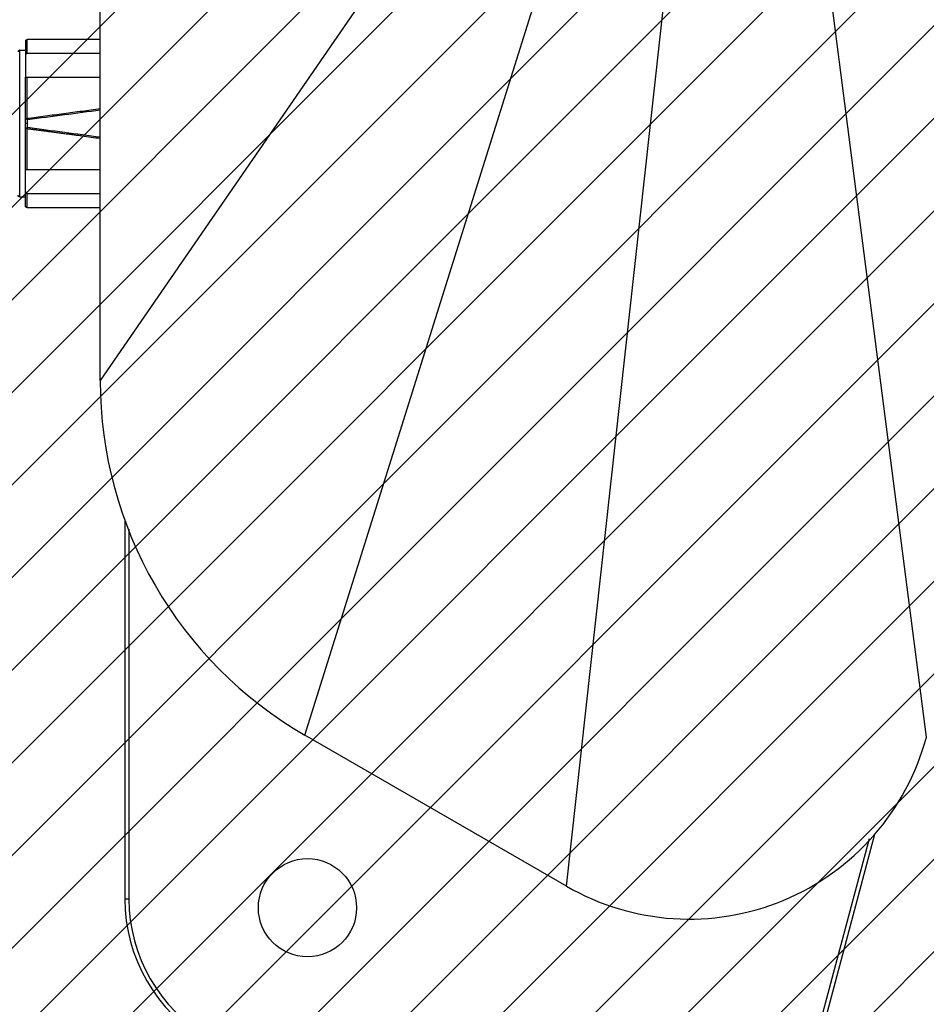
# Model space of a CAD drawing. Header units: millimetres. Extents: x 0 to 2550, y 0 to 1188.
# Tile 188 of 218: x 1401 to 1468, y 750 to 823. Entities that reach past the tile are written whole.
import ezdxf

# ---------------------------------------------------------------- set-up
doc = ezdxf.new("R2010")
doc.units = ezdxf.units.MM
doc.header["$LTSCALE"] = 46.255
doc.linetypes.add('PHANTOM', pattern=[0.8, 0.45, -0.05, 0.1, -0.05, 0.1, -0.05])
doc.layers.get('0').update_dxf_attribs({"linetype": 'CONTINUOUS'})
for name, color, linetype in [('DEFAULT_3', 7, 'PHANTOM'), ('M2000103_PBL236', 7, 'CONTINUOUS'), ('M2000801_PBL248', 7, 'CONTINUOUS'), ('R2538000302_HARNESS_PBL257', 7, 'CONTINUOUS')]:
    doc.layers.add(name, color=color, linetype=linetype)

# ---------------------------------------------------------------- blocks, each defined once
blk = doc.blocks.new('DD')
at = {"color": 134, "linetype": 'Continuous'}
for p, q in [((808.99, 1284.17), (1233.02, 1708.2)), ((814.54, 1278.4), (1238.79, 1702.65)), ((820.23, 1272.78), (1244.41, 1696.96)), ((826.08, 1267.31), (1249.88, 1691.11)), ((832.07, 1261.99), (1255.2, 1685.12)), ((838.22, 1256.83), (1260.36, 1678.97)), ((844.52, 1251.82), (1265.37, 1672.67)), ((850.98, 1246.96), (1270.23, 1666.21)), ((857.59, 1242.26), (1274.93, 1659.6)), ((864.36, 1237.71), (1279.48, 1652.83)), ((871.29, 1233.33), (1283.86, 1645.9)), ((878.39, 1229.11), (1288.07, 1638.8)), ((885.65, 1225.06), (1292.12, 1631.54)), ((893.09, 1221.19), (1296, 1624.1)), ((900.7, 1217.48), (1299.7, 1616.49)), ((908.49, 1213.96), (1303.23, 1608.7)), ((916.47, 1210.63), (1306.56, 1600.72)), ((924.65, 1207.49), (1309.7, 1592.54)), ((933.02, 1204.55), (1312.64, 1584.16)), ((941.61, 1201.83), (1315.36, 1575.58))]:
    blk.add_line(p, q, dxfattribs=at)
at = {"layer": 'DEFAULT_3', "color": 2}
blk.add_circle((1028.1, 1489.09), 300, dxfattribs=at)
at = {"layer": 'M2000103_PBL236', "color": 7}
for p, q in [((898.1, 1309.92), (898.1, 1263.64)), ((898.6, 1308.84), (898.6, 1263.64)), ((979.72, 1234.04), (989.77, 1271.57)), ((979.23, 1234.17), (989.11, 1271.04))]:
    blk.add_line(p, q, dxfattribs=at)
at = {"layer": 'M2000103_PBL236', "color": 2}
blk.add_line((898.6, 1263.64), (898.1, 1263.64), dxfattribs=at)
at = {"layer": 'M2000103_PBL236', "color": 7}
blk.add_circle((920.42, 1262.58), 6, dxfattribs=at)
for radius in [20, 19.5]:
    blk.add_arc((918.1, 1263.64), radius, 180, 240, dxfattribs=at)
at = {"layer": 'M2000801_PBL248', "color": 7}
for p, q in [((895.1, 1326.97), (895.1, 1443.09)), ((952.08, 1265.21), (920.1, 1283.67))]:
    blk.add_line(p, q, dxfattribs=at)
at = {"layer": 'M2000801_PBL248', "color": 2}
for p, q in [((981.15, 1399.05), (996.05, 1283.43)), ((943.79, 1397.71), (895.1, 1326.97)), ((952.08, 1265.21), (965.87, 1390.23)), ((920.1, 1283.67), (953.13, 1388.97))]:
    blk.add_line(p, q, dxfattribs=at)
at = {"layer": 'M2000801_PBL248', "color": 7}
for centre, radius, start, end in [((945.1, 1326.97), 50, 180, 239.9993), ((967.08, 1291.19), 30, 239.9994, 345.0003)]:
    blk.add_arc(centre, radius, start, end, dxfattribs=at)
at = {"layer": 'R2538000302_HARNESS_PBL257', "color": 7}
for p, q in [((885.97, 1368.51), (885.95, 1368.43)), ((885.95, 1368.43), (885.95, 1364.09)), ((886.02, 1368.58), (885.97, 1368.51)), ((886.11, 1368.62), (886.02, 1368.58)), ((886.15, 1368.63), (886.11, 1368.62)), ((895.1, 1368.63), (886.15, 1368.63)), ((885.25, 1367.33), (885.95, 1367.33)), ((895.1, 1366.92), (886.15, 1366.92)), ((886.15, 1364.04), (895.1, 1364.04)), ((885.95, 1348.33), (885.95, 1364.04)), ((885.97, 1364.04), (886, 1364.04)), ((885.95, 1358.94), (886.2, 1358.88)), ((886.2, 1357.87), (886.2, 1358.88)), ((886.2, 1357.87), (885.95, 1357.81)), ((895.1, 1352.71), (886.15, 1352.71)), ((886.15, 1349.83), (895.1, 1349.83)), ((885.25, 1349.43), (885.95, 1349.43)), ((886.15, 1348.13), (895.1, 1348.13))]:
    blk.add_line(p, q, dxfattribs=at)
at = {"layer": 'R2538000302_HARNESS_PBL257', "color": 2}
for p, q in [((886.15, 1366.92), (886.15, 1368.63)), ((885.25, 1349.43), (885.25, 1367.33)), ((886.15, 1358.98), (886.15, 1364.04)), ((886.2, 1358.38), (885.95, 1358.38)), ((886.15, 1352.71), (886.15, 1357.77)), ((886.15, 1348.13), (886.15, 1349.83))]:
    blk.add_line(p, q, dxfattribs=at)
at = {"layer": 'R2538000302_HARNESS_PBL257', "color": 7}
for major_axis, start_param, end_param in [((88.47, 9.93), -1.178625, -1.066705), ((88.47, -9.93), 1.066705, 1.178625)]:
    blk.add_ellipse((852.02, 1358.38), major_axis=major_axis, ratio=0.040277, start_param=start_param, end_param=end_param, dxfattribs=at)
for points, knots in [([(885.25, 1367.33), (885.24, 1367.33), (885.22, 1367.32), (885.19, 1367.32), (885.17, 1367.31), (885.14, 1367.29), (885.11, 1367.27), (885.09, 1367.25), (885.08, 1367.24), (885.08, 1367.23), (885.07, 1367.21), (885.06, 1367.2), (885.06, 1367.18), (885.05, 1367.16), (885.05, 1367.14), (885.05, 1367.13)], [0, 0, 0, 0, 0.122775, 0.185526, 0.248972, 0.376959, 0.504928, 0.568409, 0.631308, 0.662534, 0.693616, 0.755431, 0.81695, 0.878249, 1, 1, 1, 1]), ([(886.15, 1366.92), (886.14, 1366.92), (886.13, 1366.92), (886.11, 1366.91), (886.09, 1366.9), (886.07, 1366.9), (886.05, 1366.88), (886.03, 1366.87), (886.01, 1366.86), (886, 1366.83), (885.98, 1366.8), (885.96, 1366.76), (885.95, 1366.72), (885.95, 1366.69), (885.95, 1366.68)], [0, 0, 0, 0, 0.062455, 0.124933, 0.18751, 0.250102, 0.312599, 0.375117, 0.437696, 0.500232, 0.625107, 0.750117, 0.875067, 1, 1, 1, 1]), ([(886, 1364.04), (886.01, 1364.04), (886.03, 1364.04), (886.07, 1364.04), (886.11, 1364.04), (886.14, 1364.04), (886.15, 1364.04)], [0, 0, 0, 0, 0.201761, 0.442169, 0.712595, 1, 1, 1, 1]), ([(885.95, 1364.04), (885.95, 1364.04), (885.95, 1364.04), (885.95, 1364.04), (885.95, 1364.04), (885.95, 1364.04), (885.95, 1364.04), (885.95, 1364.04), (885.95, 1364.04), (885.95, 1364.04), (885.95, 1364.04), (885.95, 1364.04), (885.95, 1364.04), (885.95, 1364.04), (885.95, 1364.04), (885.95, 1364.04), (885.95, 1364.04), (885.95, 1364.04), (885.95, 1364.04), (885.95, 1364.04), (885.95, 1364.04), (885.95, 1364.04), (885.95, 1364.04), (885.95, 1364.04), (885.95, 1364.04), (885.95, 1364.04), (885.95, 1364.04), (885.95, 1364.04), (885.95, 1364.04), (885.95, 1364.04), (885.95, 1364.04), (885.96, 1364.04), (885.96, 1364.04), (885.96, 1364.04), (885.96, 1364.04), (885.96, 1364.04), (885.96, 1364.04), (885.97, 1364.04), (885.97, 1364.04), (885.97, 1364.04), (885.97, 1364.04)], [0, 0, 0, 0, 0.028585, 0.051455, 0.069021, 0.075943, 0.081696, 0.086331, 0.089905, 0.092476, 0.09412, 0.094981, 0.095651, 0.0969, 0.098855, 0.101501, 0.104799, 0.113168, 0.123577, 0.135625, 0.148909, 0.163026, 0.192131, 0.219795, 0.24463, 0.286351, 0.342737, 0.360135, 0.372166, 0.385636, 0.393733, 0.406123, 0.433627, 0.47982, 0.542177, 0.617952, 0.704385, 0.798713, 0.898173, 1, 1, 1, 1]), ([(895.1, 1360.17), (894.73, 1360.12), (893.99, 1360.02), (892.88, 1359.87), (891.76, 1359.72), (890.64, 1359.57), (889.51, 1359.42), (888.39, 1359.28), (887.27, 1359.13), (886.52, 1359.03), (886.15, 1358.98)], [0, 0, 0, 0, 0.123016, 0.247745, 0.373662, 0.498919, 0.624072, 0.749398, 0.874713, 1, 1, 1, 1]), ([(885.95, 1359.03), (885.95, 1359.03), (885.95, 1359.03), (885.95, 1359.03), (885.95, 1359.03), (885.95, 1359.03), (885.95, 1359.03), (885.95, 1359.03), (885.95, 1359.03), (885.95, 1359.02), (885.95, 1359.02), (885.95, 1359.02), (885.95, 1359.02), (885.96, 1359.02), (885.96, 1359.01), (885.96, 1359.01), (885.96, 1359.01), (885.96, 1359.01), (885.97, 1359), (885.97, 1359), (885.97, 1359), (885.98, 1359), (885.98, 1358.99), (885.99, 1358.99), (886, 1358.99), (886, 1358.99)], [0, 0, 0, 0, 0.015913, 0.029189, 0.041001, 0.052409, 0.064126, 0.076455, 0.102733, 0.116222, 0.129554, 0.155509, 0.205414, 0.253967, 0.302599, 0.353081, 0.379789, 0.407938, 0.468401, 0.533003, 0.601043, 0.67273, 0.748279, 0.827899, 1, 1, 1, 1]), ([(886, 1358.99), (886, 1358.99), (886.01, 1358.98), (886.03, 1358.98), (886.05, 1358.98), (886.07, 1358.98), (886.1, 1358.98), (886.13, 1358.98), (886.14, 1358.98), (886.15, 1358.98)], [0, 0, 0, 0, 0.099738, 0.208748, 0.326158, 0.451459, 0.719127, 0.858852, 1, 1, 1, 1]), ([(885.98, 1357.76), (885.98, 1357.75), (885.97, 1357.75), (885.97, 1357.75), (885.96, 1357.74), (885.96, 1357.74), (885.95, 1357.73), (885.95, 1357.73), (885.95, 1357.72), (885.95, 1357.72), (885.95, 1357.72)], [0, 0, 0, 0, 0.164093, 0.314047, 0.45061, 0.574989, 0.689326, 0.796305, 0.898813, 1, 1, 1, 1]), ([(886.15, 1357.77), (886.14, 1357.77), (886.12, 1357.77), (886.1, 1357.77), (886.08, 1357.77), (886.05, 1357.77), (886.03, 1357.77), (886.01, 1357.77), (886, 1357.76), (885.99, 1357.76), (885.98, 1357.76)], [0, 0, 0, 0, 0.147436, 0.292534, 0.433091, 0.566921, 0.691611, 0.806047, 0.909098, 1, 1, 1, 1]), ([(886.15, 1357.77), (886.15, 1357.77), (886.14, 1357.77), (886.13, 1357.77), (886.13, 1357.77), (886.13, 1357.77), (886.12, 1357.77), (886.12, 1357.77), (886.12, 1357.77), (886.12, 1357.77), (886.12, 1357.77), (886.12, 1357.77), (886.13, 1357.77), (886.13, 1357.77), (886.14, 1357.77), (886.14, 1357.77), (886.15, 1357.77), (886.16, 1357.77), (886.18, 1357.76), (886.2, 1357.76), (886.22, 1357.76), (886.26, 1357.75), (886.31, 1357.75), (886.39, 1357.74), (886.5, 1357.72), (886.62, 1357.71), (886.74, 1357.69), (886.86, 1357.68), (886.96, 1357.66), (887.06, 1357.65), (887.16, 1357.64), (887.32, 1357.62), (887.61, 1357.58), (887.93, 1357.54), (888.22, 1357.5), (888.42, 1357.47), (888.64, 1357.44), (888.98, 1357.4), (889.45, 1357.34), (890.03, 1357.26), (890.62, 1357.18), (891.2, 1357.11), (891.76, 1357.03), (892.31, 1356.96), (893.05, 1356.86), (893.98, 1356.73), (894.73, 1356.63), (895.1, 1356.58)], [0, 0, 0, 0, 0.000895, 0.001642, 0.002246, 0.002711, 0.00304, 0.003239, 0.00331, 0.003362, 0.003532, 0.003817, 0.004213, 0.004715, 0.005319, 0.006022, 0.006819, 0.007706, 0.009734, 0.012073, 0.01469, 0.017552, 0.023883, 0.030801, 0.045352, 0.05945, 0.072764, 0.085331, 0.097187, 0.10837, 0.118914, 0.128858, 0.163354, 0.214615, 0.236058, 0.25783, 0.282147, 0.309573, 0.371274, 0.437854, 0.504237, 0.567596, 0.628947, 0.689686, 0.751041, 0.875508, 1, 1, 1, 1]), ([(885.97, 1352.71), (885.97, 1352.71), (885.97, 1352.71), (885.96, 1352.71), (885.96, 1352.71), (885.96, 1352.71), (885.95, 1352.71), (885.95, 1352.71), (885.95, 1352.71), (885.95, 1352.71), (885.95, 1352.71), (885.95, 1352.71), (885.95, 1352.71), (885.95, 1352.71), (885.95, 1352.71)], [0, 0, 0, 0, 0.232556, 0.432761, 0.601204, 0.738349, 0.79537, 0.844822, 0.886847, 0.921639, 0.949493, 0.970922, 0.986985, 1, 1, 1, 1]), ([(886.15, 1352.71), (886.13, 1352.71), (886.1, 1352.71), (886.07, 1352.71), (886.04, 1352.71), (886.02, 1352.71), (886, 1352.71), (885.99, 1352.71), (885.98, 1352.71), (885.97, 1352.71)], [0, 0, 0, 0, 0.319106, 0.468145, 0.605225, 0.728319, 0.835524, 0.926149, 1, 1, 1, 1]), ([(885.25, 1349.43), (885.24, 1349.43), (885.22, 1349.43), (885.19, 1349.43), (885.17, 1349.44), (885.14, 1349.46), (885.11, 1349.48), (885.09, 1349.5), (885.08, 1349.51), (885.08, 1349.52), (885.07, 1349.54), (885.06, 1349.55), (885.06, 1349.57), (885.05, 1349.59), (885.05, 1349.61), (885.05, 1349.63)], [0, 0, 0, 0, 0.122775, 0.185526, 0.248972, 0.376959, 0.504928, 0.568409, 0.631308, 0.662534, 0.693616, 0.755431, 0.81695, 0.878249, 1, 1, 1, 1]), ([(885.95, 1350.08), (885.95, 1350.07), (885.95, 1350.07), (885.95, 1350.07), (885.95, 1350.07), (885.95, 1350.06), (885.95, 1350.06), (885.95, 1350.06), (885.95, 1350.05), (885.95, 1350.05), (885.95, 1350.04), (885.95, 1350.04), (885.95, 1350.03), (885.95, 1350.03), (885.95, 1350.02), (885.96, 1350.01), (885.96, 1350), (885.96, 1349.99), (885.97, 1349.98), (885.97, 1349.97), (885.97, 1349.96), (885.98, 1349.95), (885.99, 1349.93), (886, 1349.91), (886.01, 1349.9), (886.03, 1349.88), (886.05, 1349.87), (886.07, 1349.86), (886.09, 1349.85), (886.11, 1349.84), (886.13, 1349.84), (886.14, 1349.83), (886.15, 1349.83)], [0, 0, 0, 0, 0.007719, 0.015503, 0.02343, 0.031414, 0.03935, 0.047232, 0.062875, 0.078409, 0.093885, 0.109355, 0.124864, 0.140417, 0.156011, 0.187303, 0.218685, 0.250076, 0.281377, 0.312573, 0.343784, 0.375049, 0.437603, 0.500039, 0.562519, 0.625064, 0.687472, 0.749978, 0.812521, 0.874921, 0.937485, 1, 1, 1, 1]), ([(886.15, 1348.13), (886.14, 1348.13), (886.12, 1348.13), (886.09, 1348.13), (886.07, 1348.14), (886.04, 1348.16), (886.01, 1348.18), (885.99, 1348.2), (885.98, 1348.21), (885.98, 1348.22), (885.97, 1348.24), (885.96, 1348.25), (885.96, 1348.27), (885.95, 1348.29), (885.95, 1348.31), (885.95, 1348.33)], [0, 0, 0, 0, 0.122775, 0.185526, 0.248972, 0.376959, 0.504928, 0.568409, 0.631308, 0.662534, 0.693616, 0.755431, 0.81695, 0.878249, 1, 1, 1, 1])]:
    blk.add_open_spline(points, degree=3, knots=knots, dxfattribs=at)

msp = doc.modelspace()

# ---------------------------------------------------------------- block references
at = {"xscale": 0.6, "yscale": 0.6, "zscale": 0.6}
msp.add_blockref('DD', (870, 0), dxfattribs=at)

doc.saveas('drawing.dxf')
